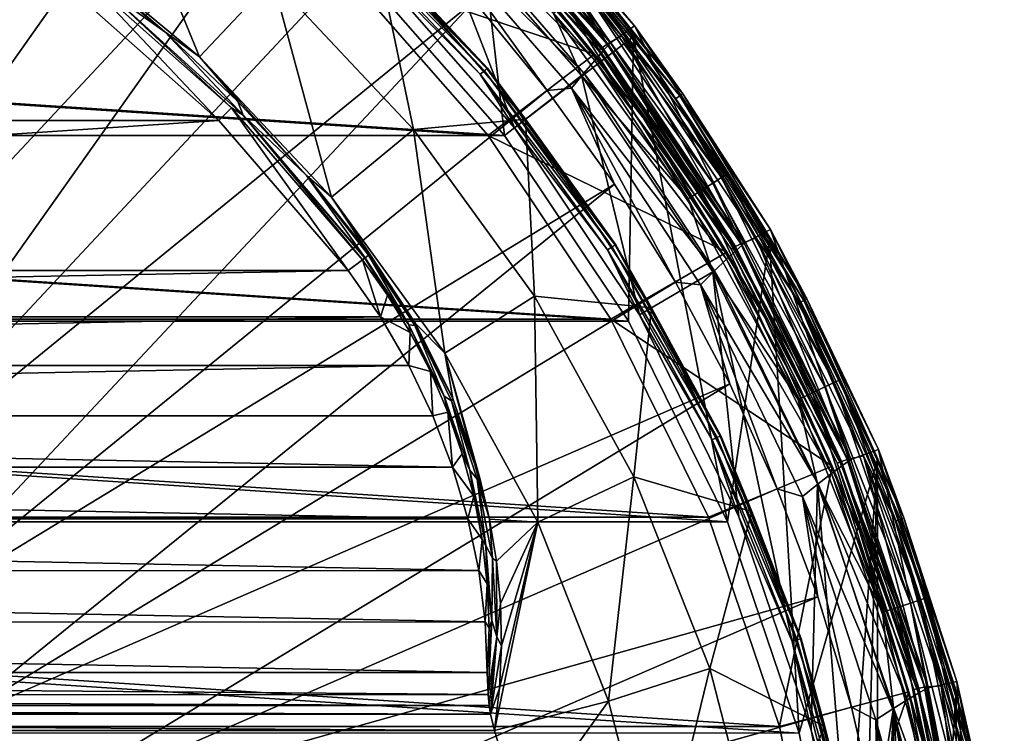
# Model space of a CAD drawing. Header units: metres. Extents: x -23 to 23, y -109 to 35.
# Tile 63 of 73: x 11 to 23, y 5 to 14. Entities that reach past the tile are written whole.
import ezdxf

# ---------------------------------------------------------------- set-up
doc = ezdxf.new("R2010")
doc.units = ezdxf.units.M
doc.layers.add('solid_ORA_SW0003', color=7, linetype='CONTINUOUS')

msp = doc.modelspace()

# ---------------------------------------------------------------- linework, layer by layer
at = {"layer": 'solid_ORA_SW0003'}
for points in [[(10.832414, 18.912291, 160.176529), (9.582108, 19.580593, 160.176529), (6.021678, 9.638647, 160.433716)], [(12.036333, 18.163645, 160.176529), (10.832414, 18.912291, 160.176529), (6.021678, 9.638647, 160.433716)], [(12.036333, 18.163645, 160.176529), (6.021678, 9.638647, 160.433716), (7.163439, 8.80911, 160.433716)], [(13.188711, 17.337862, 160.176529), (12.036333, 18.163645, 160.176529), (7.163439, 8.80911, 160.433716)], [(14.284613, 16.438478, 160.176529), (13.188711, 17.337862, 160.176529), (7.163439, 8.80911, 160.433716)], [(14.284613, 16.438478, 160.176529), (7.163439, 8.80911, 160.433716), (8.192227, 7.843013, 160.433716)], [(15.319346, 15.469346, 160.176529), (14.284613, 16.438478, 160.176529), (8.192227, 7.843013, 160.433716)], [(16.276243, 16.398167, 117.851746), (16.012817, 16.151474, 159.185638), (17.96525, 13.923426, 159.185638)], [(18.259821, 14.132058, 117.851746), (16.276243, 16.398167, 117.851746), (17.96525, 13.923426, 159.185638)], [(17.01692, 15.598838, 117.774673), (16.276243, 16.398167, 117.851746), (18.259821, 14.132058, 117.851746)], [(11.85728, 16.320145, 118.094048), (11.088837, 15.262474, 119.784218), (12.914293, 13.752325, 119.784218)], [(13.809237, 14.705345, 118.094048), (11.85728, 16.320145, 118.094048), (12.914293, 13.752325, 119.784218)], [(16.660458, 12.783937), (14.849238, 14.849238), (16.263744, 16.263168)], [(16.134785, 16.256792, 117.650002), (17.923189, 13.906954, 117.650002), (15.974471, 16.128443, 117.650002)], [(16.134785, 16.256792, 117.650002), (18.101091, 14.010387, 117.650002), (17.923189, 13.906954, 117.650002)], [(16.936552, 15.525875, 117.665306), (18.101091, 14.010387, 117.650002), (16.134785, 16.256792, 117.650002)], [(18.247128, 14.001513, 115.199997), (16.263744, 16.263168), (16.263456, 16.263456, 115.199997)], [(18.247128, 14.001513, 115.199997), (16.263456, 16.263456, 115.199997), (17.700802, 14.643376, 115.407059)], [(16.660458, 12.783937), (16.263744, 16.263168), (18.247099, 14.001543)], [(18.247128, 14.001513, 115.199997), (18.247099, 14.001543), (16.263744, 16.263168)], [(15.922674, 16.081192, 117.662666), (15.974471, 16.128443, 117.650002), (17.86528, 13.86737, 117.662666)], [(15.934008, 16.043692, 159.673401), (17.941723, 13.897445, 159.437363), (15.992248, 16.12328, 159.437363)], [(17.86528, 13.86737, 117.662666), (15.974471, 16.128443, 117.650002), (17.923189, 13.906954, 117.650002)], [(15.992248, 16.12328, 159.437363), (17.96525, 13.923426, 159.185638), (16.012817, 16.151474, 159.185638)], [(15.992248, 16.12328, 159.437363), (17.941723, 13.897445, 159.437363), (17.96525, 13.923426, 159.185638)], [(15.836416, 15.986416, 117.822166), (17.768, 13.783866, 117.822166), (14.672548, 14.822385, 129.534592)], [(16.580353, 15.238801, 117.754692), (17.768, 13.783866, 117.822166), (15.836416, 15.986416, 117.822166)], [(15.842934, 15.916842, 159.87706), (17.87512, 13.82414, 159.673401), (15.934008, 16.043692, 159.673401)], [(15.922674, 16.081192, 117.662666), (17.86528, 13.86737, 117.662666), (15.879394, 16.037889, 117.699104)], [(15.879394, 16.037889, 117.699104), (17.816719, 13.830083, 117.699104), (16.580353, 15.238801, 117.754692)], [(17.86528, 13.86737, 117.662666), (17.816719, 13.830083, 117.699104), (15.879394, 16.037889, 117.699104)], [(15.934008, 16.043692, 159.673401), (17.87512, 13.82414, 159.673401), (17.941723, 13.897445, 159.437363)], [(15.726641, 15.74927, 160.035065), (17.770821, 13.706909, 159.87706), (15.842934, 15.916842, 159.87706)], [(15.842934, 15.916842, 159.87706), (17.770821, 13.706909, 159.87706), (17.87512, 13.82414, 159.673401)], [(15.595007, 15.549505, 160.137115), (17.637293, 13.551131, 160.035065), (15.726641, 15.74927, 160.035065)], [(15.726641, 15.74927, 160.035065), (17.637293, 13.551131, 160.035065), (17.770821, 13.706909, 159.87706)], [(14.958383, 14.958383, 116), (16.782827, 12.878007, 116), (15.68992, 15.705617, 116)], [(16.782827, 12.878007, 116), (17.606665, 13.522028, 116), (15.68992, 15.705617, 116)], [(17.264309, 14.282279, 115.972954), (15.68992, 15.705617, 116), (17.606665, 13.522028, 116)], [(14.583002, 15.52932, 116.066353), (16.414351, 13.579132, 116.066353), (14.536804, 15.480124, 116.017273)], [(14.611468, 15.559633, 116.138702), (16.446392, 13.605639, 116.138702), (14.583002, 15.52932, 116.066353)], [(16.446392, 13.605639, 116.138702), (16.414351, 13.579132, 116.066353), (14.583002, 15.52932, 116.066353)], [(14.617247, 15.565787, 116.221725), (16.452896, 13.611019, 116.221725), (14.611468, 15.559633, 116.138702)], [(16.452896, 13.611019, 116.221725), (16.446392, 13.605639, 116.138702), (14.611468, 15.559633, 116.138702)], [(14.617247, 15.565787, 116.221725), (15.080492, 15.080492, 116.300888), (16.452896, 13.611019, 116.221725)], [(15.595007, 15.549505, 160.137115), (16.288479, 14.434613, 160.176529), (17.187862, 13.338711, 160.176529)], [(15.595007, 15.549505, 160.137115), (17.187862, 13.338711, 160.176529), (17.485527, 13.363831, 160.137115)], [(15.595007, 15.549505, 160.137115), (17.485527, 13.363831, 160.137115), (17.637293, 13.551131, 160.035065)], [(16.936552, 15.525875, 117.665306), (16.984869, 15.569738, 117.709145), (18.817612, 13.270655, 117.709145)], [(18.76408, 13.233331, 117.665298), (18.101091, 14.010387, 117.650002), (16.936552, 15.525875, 117.665306)], [(18.76408, 13.233331, 117.665298), (16.936552, 15.525875, 117.665306), (18.817612, 13.270655, 117.709145)], [(16.984869, 15.569738, 117.709145), (17.01692, 15.598838, 117.774673), (18.853123, 13.295416, 117.774673)], [(18.817612, 13.270655, 117.709145), (16.984869, 15.569738, 117.709145), (18.853123, 13.295416, 117.774673)], [(18.853123, 13.295416, 117.774673), (17.01692, 15.598838, 117.774673), (18.259821, 14.132058, 117.851746)], [(16.288479, 14.434613, 160.176529), (15.319346, 15.469346, 160.176529), (8.192227, 7.843013, 160.433716)], [(14.536804, 15.480124, 116.017273), (16.362352, 13.536115, 116.017273), (14.958383, 14.958383, 116)], [(16.414351, 13.579132, 116.066353), (16.362352, 13.536115, 116.017273), (14.536804, 15.480124, 116.017273)], [(11.088837, 15.262474, 119.784218), (11.530666, 14.849394, 119.860703), (12.485263, 14.056278, 119.860703)], [(12.914293, 13.752325, 119.784218), (11.088837, 15.262474, 119.784218), (12.485263, 14.056278, 119.860703)], [(16.580353, 15.238801, 117.754692), (18.371721, 12.997563, 117.754692), (17.768, 13.783866, 117.822166)], [(17.816719, 13.830083, 117.699104), (18.371721, 12.997563, 117.754692), (16.580353, 15.238801, 117.754692)], [(15.080492, 15.080492, 116.300888), (13.809237, 14.705345, 118.094048), (15.543416, 12.858632, 118.094048)], [(16.919876, 12.983077, 116.300888), (15.080492, 15.080492, 116.300888), (15.543416, 12.858632, 118.094048)], [(16.452896, 13.611019, 116.221725), (15.080492, 15.080492, 116.300888), (16.919876, 12.983077, 116.300888)], [(16.362352, 13.536115, 116.017273), (16.782827, 12.878007, 116), (14.958383, 14.958383, 116)], [(-16.660471, 12.783923, -1.4), (-14.849285, 14.849196, -1.4), (16.660471, 12.783923, -1.4)], [(16.462164, 12.781672, 129.534592), (-16.462164, 12.781672, 129.534592), (-14.672548, 14.822385, 129.534592)], [(-14.849285, 14.849196, -1.4), (14.849285, 14.849196, -1.4), (16.660471, 12.783923, -1.4)], [(16.462164, 12.781672, 129.534592), (-14.672548, 14.822385, 129.534592), (14.672548, 14.822385, 129.534592)], [(11.745304, 14.588181, 119.971962), (12.485263, 14.056278, 119.860703), (11.530666, 14.849394, 119.860703)], [(17.768, 13.783866, 117.822166), (16.462164, 12.781672, 129.534592), (14.672548, 14.822385, 129.534592)], [(14.849285, 14.849196, -1.4), (14.849238, 14.849238), (16.660458, 12.783937)], [(14.849285, 14.849196, -1.4), (16.660458, 12.783937), (16.660471, 12.783923, -1.4)], [(11.326271, 14.586268, 121.353569), (13.148165, 12.968013, 121.353569), (11.462082, 14.761069, 120.098167)], [(13.148165, 12.968013, 121.353569), (13.305836, 13.123384, 120.098167), (11.462082, 14.761069, 120.098167)], [(11.745304, 14.588181, 119.971962), (11.462082, 14.761069, 120.098167), (13.305836, 13.123384, 120.098167)], [(13.809237, 14.705345, 118.094048), (12.914293, 13.752325, 119.784218), (14.536083, 12.025294, 119.784218)], [(15.543416, 12.858632, 118.094048), (13.809237, 14.705345, 118.094048), (14.536083, 12.025294, 119.784218)], [(-13.148165, 12.968013, 121.353569), (13.148165, 12.968013, 121.353569), (11.326271, 14.586268, 121.353569)], [(-13.148165, 12.968013, 121.353569), (11.326271, 14.586268, 121.353569), (-11.326271, 14.586268, 121.353569)], [(13.449612, 13.033615, 119.971962), (12.485263, 14.056278, 119.860703), (11.745304, 14.588181, 119.971962)], [(13.449612, 13.033615, 119.971962), (11.745304, 14.588181, 119.971962), (13.305836, 13.123384, 120.098167)], [(17.639141, 14.592366, 115.600182), (17.541035, 14.511205, 115.765984), (19.221455, 12.198305, 115.765984)], [(17.700802, 14.643376, 115.407059), (17.639141, 14.592366, 115.600182), (19.328959, 12.26653, 115.600182)], [(19.328959, 12.26653, 115.600182), (17.639141, 14.592366, 115.600182), (19.221455, 12.198305, 115.765984)], [(19.396526, 12.30941, 115.407059), (17.700802, 14.643376, 115.407059), (19.328959, 12.26653, 115.600182)], [(18.247128, 14.001513, 115.199997), (17.700802, 14.643376, 115.407059), (19.396526, 12.30941, 115.407059)], [(16.288479, 14.434613, 160.176529), (8.192227, 7.843013, 160.433716), (9.091819, 6.755593, 160.433716)], [(17.187862, 13.338711, 160.176529), (16.288479, 14.434613, 160.176529), (9.091819, 6.755593, 160.433716)], [(17.413179, 14.405436, 115.893135), (17.264309, 14.282279, 115.972954), (18.918219, 12.005867, 115.972954)], [(17.541035, 14.511205, 115.765984), (17.413179, 14.405436, 115.893135), (19.081352, 12.109394, 115.893135)], [(19.081352, 12.109394, 115.893135), (17.413179, 14.405436, 115.893135), (18.918219, 12.005867, 115.972954)], [(19.221455, 12.198305, 115.765984), (17.541035, 14.511205, 115.765984), (19.081352, 12.109394, 115.893135)], [(18.918219, 12.005867, 115.972954), (17.264309, 14.282279, 115.972954), (17.606665, 13.522028, 116)], [(12.914293, 13.752325, 119.784218), (12.485263, 14.056278, 119.860703), (13.385453, 13.201909, 119.860703)], [(13.449612, 13.033615, 119.971962), (13.385453, 13.201909, 119.860703), (12.485263, 14.056278, 119.860703)], [(18.259821, 14.132058, 117.851746), (17.96525, 13.923426, 159.185638), (19.610016, 11.459498, 159.185638)], [(19.930283, 11.626187, 117.851746), (18.259821, 14.132058, 117.851746), (19.610016, 11.459498, 159.185638)], [(18.853123, 13.295416, 117.774673), (18.259821, 14.132058, 117.851746), (19.930283, 11.626187, 117.851746)], [(18.186533, 10.5), (16.660458, 12.783937), (18.247099, 14.001543)], [(18.101091, 14.010387, 117.650002), (19.565216, 11.450306, 117.650002), (17.923189, 13.906954, 117.650002)], [(17.941723, 13.897445, 159.437363), (19.610016, 11.459498, 159.185638), (17.96525, 13.923426, 159.185638)], [(18.101091, 14.010387, 117.650002), (19.757042, 11.526258, 117.650002), (19.565216, 11.450306, 117.650002)], [(18.76408, 13.233331, 117.665298), (19.757042, 11.526258, 117.650002), (18.101091, 14.010387, 117.650002)], [(19.401442, 8.03641), (18.186533, 10.5), (18.247099, 14.001543)], [(19.401442, 8.03641), (18.247099, 14.001543), (19.918386, 11.500312)], [(19.918585, 11.5, 115.199997), (19.918386, 11.500312), (18.247099, 14.001543)], [(19.918585, 11.5, 115.199997), (18.247099, 14.001543), (18.247128, 14.001513, 115.199997)], [(19.918585, 11.5, 115.199997), (18.247128, 14.001513, 115.199997), (19.396526, 12.30941, 115.407059)], [(17.770821, 13.706909, 159.87706), (19.509399, 11.369865, 159.673401), (17.87512, 13.82414, 159.673401)], [(17.86528, 13.86737, 117.662666), (19.502415, 11.418998, 117.662666), (17.816719, 13.830083, 117.699104)], [(17.816719, 13.830083, 117.699104), (19.449404, 11.388367, 117.699104), (18.371721, 12.997563, 117.754692)], [(19.502415, 11.418998, 117.662666), (19.449404, 11.388367, 117.699104), (17.816719, 13.830083, 117.699104)], [(17.86528, 13.86737, 117.662666), (17.923189, 13.906954, 117.650002), (19.502415, 11.418998, 117.662666)], [(17.87512, 13.82414, 159.673401), (19.583748, 11.436031, 159.437363), (17.941723, 13.897445, 159.437363)], [(17.87512, 13.82414, 159.673401), (19.509399, 11.369865, 159.673401), (19.583748, 11.436031, 159.437363)], [(19.502415, 11.418998, 117.662666), (17.923189, 13.906954, 117.650002), (19.565216, 11.450306, 117.650002)], [(17.941723, 13.897445, 159.437363), (19.583748, 11.436031, 159.437363), (19.610016, 11.459498, 159.185638)], [(12.914293, 13.752325, 119.784218), (13.385453, 13.201909, 119.860703), (14.227312, 12.29001, 119.860703)], [(14.536083, 12.025294, 119.784218), (12.914293, 13.752325, 119.784218), (14.227312, 12.29001, 119.860703)], [(17.768, 13.783866, 117.822166), (19.395569, 11.348037, 117.822166), (16.462164, 12.781672, 129.534592)], [(17.637293, 13.551131, 160.035065), (19.39278, 11.263592, 159.87706), (17.770821, 13.706909, 159.87706)], [(18.371721, 12.997563, 117.754692), (19.395569, 11.348037, 117.822166), (17.768, 13.783866, 117.822166)], [(17.770821, 13.706909, 159.87706), (19.39278, 11.263592, 159.87706), (19.509399, 11.369865, 159.673401)], [(16.414351, 13.579132, 116.066353), (17.986835, 11.414793, 116.066353), (16.362352, 13.536115, 116.017273)], [(16.446392, 13.605639, 116.138702), (18.021946, 11.437075, 116.138702), (16.414351, 13.579132, 116.066353)], [(18.021946, 11.437075, 116.138702), (17.986835, 11.414793, 116.066353), (16.414351, 13.579132, 116.066353)], [(16.452896, 13.611019, 116.221725), (18.029074, 11.441598, 116.221725), (16.446392, 13.605639, 116.138702)], [(18.029074, 11.441598, 116.221725), (18.021946, 11.437075, 116.138702), (16.446392, 13.605639, 116.138702)], [(16.452896, 13.611019, 116.221725), (16.919876, 12.983077, 116.300888), (18.029074, 11.441598, 116.221725)], [(16.362352, 13.536115, 116.017273), (17.929855, 11.378632, 116.017273), (16.782827, 12.878007, 116)], [(17.986835, 11.414793, 116.066353), (17.929855, 11.378632, 116.017273), (16.362352, 13.536115, 116.017273)], [(16.782827, 12.878007, 116), (18.320169, 10.577221, 116), (17.606665, 13.522028, 116)], [(17.485527, 13.363831, 160.137115), (19.24304, 11.12132, 160.035065), (17.637293, 13.551131, 160.035065)], [(18.320169, 10.577221, 116), (19.221985, 11.106531, 116), (17.606665, 13.522028, 116)], [(18.918219, 12.005867, 115.972954), (17.606665, 13.522028, 116), (19.221985, 11.106531, 116)], [(17.637293, 13.551131, 160.035065), (19.24304, 11.12132, 160.035065), (19.39278, 11.263592, 159.87706)], [(18.013645, 12.186333, 160.176529), (17.187862, 13.338711, 160.176529), (9.091819, 6.755593, 160.433716)], [(17.485527, 13.363831, 160.137115), (17.187862, 13.338711, 160.176529), (18.013645, 12.186333, 160.176529)], [(17.485527, 13.363831, 160.137115), (18.013645, 12.186333, 160.176529), (18.762291, 10.982413, 160.176529)], [(17.485527, 13.363831, 160.137115), (18.762291, 10.982413, 160.176529), (19.072048, 10.948424, 160.137115)], [(17.485527, 13.363831, 160.137115), (19.072048, 10.948424, 160.137115), (19.24304, 11.12132, 160.035065)], [(13.449612, 13.033615, 119.971962), (14.227312, 12.29001, 119.860703), (13.385453, 13.201909, 119.860703)], [(18.76408, 13.233331, 117.665298), (18.817612, 13.270655, 117.709145), (20.34124, 10.75604, 117.709145)], [(20.283373, 10.725867, 117.665298), (19.757042, 11.526258, 117.650002), (18.76408, 13.233331, 117.665298)], [(20.283373, 10.725867, 117.665298), (18.76408, 13.233331, 117.665298), (20.34124, 10.75604, 117.709145)], [(18.817612, 13.270655, 117.709145), (18.853123, 13.295416, 117.774673), (20.379625, 10.776054, 117.774673)], [(20.34124, 10.75604, 117.709145), (18.817612, 13.270655, 117.709145), (20.379625, 10.776054, 117.774673)], [(20.379625, 10.776054, 117.774673), (18.853123, 13.295416, 117.774673), (19.930283, 11.626187, 117.851746)], [(13.148165, 12.968013, 121.353569), (14.741212, 11.123857, 121.353569), (13.305836, 13.123384, 120.098167)], [(14.741212, 11.123857, 121.353569), (14.91791, 11.257195, 120.098167), (13.305836, 13.123384, 120.098167)], [(13.449612, 13.033615, 119.971962), (13.305836, 13.123384, 120.098167), (14.91791, 11.257195, 120.098167)], [(13.148165, 12.968013, 121.353569), (-14.741212, 11.123857, 121.353569), (14.741212, 11.123857, 121.353569)], [(-13.148165, 12.968013, 121.353569), (-14.741212, 11.123857, 121.353569), (13.148165, 12.968013, 121.353569)], [(14.949882, 11.281322, 119.971962), (14.227312, 12.29001, 119.860703), (13.449612, 13.033615, 119.971962)], [(14.94465, 11.277374, 119.986481), (13.449612, 13.033615, 119.971962), (14.91791, 11.257195, 120.098167)], [(14.94465, 11.277374, 119.986481), (14.949882, 11.281322, 119.971962), (13.449612, 13.033615, 119.971962)], [(16.919876, 12.983077, 116.300888), (15.543416, 12.858632, 118.094048), (17.032465, 10.809132, 118.094048)], [(18.469755, 10.663518, 116.300888), (16.919876, 12.983077, 116.300888), (17.032465, 10.809132, 118.094048)], [(18.029074, 11.441598, 116.221725), (16.919876, 12.983077, 116.300888), (18.469755, 10.663518, 116.300888)], [(18.371721, 12.997563, 117.754692), (19.862164, 10.545886, 117.754692), (19.395569, 11.348037, 117.822166)], [(19.449404, 11.388367, 117.699104), (19.862164, 10.545886, 117.754692), (18.371721, 12.997563, 117.754692)], [(15.543416, 12.858632, 118.094048), (14.536083, 12.025294, 119.784218), (15.928631, 10.108617, 119.784218)], [(17.032465, 10.809132, 118.094048), (15.543416, 12.858632, 118.094048), (15.928631, 10.108617, 119.784218)], [(17.929855, 11.378632, 116.017273), (18.320169, 10.577221, 116), (16.782827, 12.878007, 116)], [(-18.186489, 10.500073, -1.4), (-16.660471, 12.783923, -1.4), (18.186489, 10.500073, -1.4)], [(17.970074, 10.524913, 129.534592), (-17.970074, 10.524913, 129.534592), (-16.462164, 12.781672, 129.534592)], [(-16.660471, 12.783923, -1.4), (16.660471, 12.783923, -1.4), (18.186489, 10.500073, -1.4)], [(17.970074, 10.524913, 129.534592), (-16.462164, 12.781672, 129.534592), (16.462164, 12.781672, 129.534592)], [(19.395569, 11.348037, 117.822166), (17.970074, 10.524913, 129.534592), (16.462164, 12.781672, 129.534592)], [(16.660471, 12.783923, -1.4), (16.660458, 12.783937), (18.186533, 10.5)], [(16.660471, 12.783923, -1.4), (18.186533, 10.5), (18.186489, 10.500073, -1.4)], [(14.536083, 12.025294, 119.784218), (14.227312, 12.29001, 119.860703), (15.007173, 11.324554, 119.860703)], [(14.991428, 11.312674, 119.885391), (15.007173, 11.324554, 119.860703), (14.227312, 12.29001, 119.860703)], [(14.991428, 11.312674, 119.885391), (14.227312, 12.29001, 119.860703), (14.949882, 11.281322, 119.971962)], [(19.328959, 12.26653, 115.600182), (19.221455, 12.198305, 115.765984), (20.59874, 9.693031, 115.765984)], [(19.396526, 12.30941, 115.407059), (19.328959, 12.26653, 115.600182), (20.713949, 9.747244, 115.600182)], [(20.713949, 9.747244, 115.600182), (19.328959, 12.26653, 115.600182), (20.59874, 9.693031, 115.765984)], [(20.786358, 9.781318, 115.407059), (19.396526, 12.30941, 115.407059), (20.713949, 9.747244, 115.600182)], [(19.918585, 11.5, 115.199997), (19.396526, 12.30941, 115.407059), (20.786358, 9.781318, 115.407059)], [(18.013645, 12.186333, 160.176529), (9.091819, 6.755593, 160.433716), (9.848028, 5.563999, 160.433716)], [(18.762291, 10.982413, 160.176529), (18.013645, 12.186333, 160.176529), (9.848028, 5.563999, 160.433716)], [(19.081352, 12.109394, 115.893135), (18.918219, 12.005867, 115.972954), (20.273777, 9.540115, 115.972954)], [(19.221455, 12.198305, 115.765984), (19.081352, 12.109394, 115.893135), (20.448599, 9.62238, 115.893135)], [(20.448599, 9.62238, 115.893135), (19.081352, 12.109394, 115.893135), (20.273777, 9.540115, 115.972954)], [(20.59874, 9.693031, 115.765984), (19.221455, 12.198305, 115.765984), (20.448599, 9.62238, 115.893135)], [(14.536083, 12.025294, 119.784218), (15.007173, 11.324554, 119.860703), (15.569265, 10.474444, 119.902618)], [(15.928631, 10.108617, 119.784218), (14.536083, 12.025294, 119.784218), (15.569265, 10.474444, 119.902618)], [(20.273777, 9.540115, 115.972954), (18.918219, 12.005867, 115.972954), (19.221985, 11.106531, 116)], [(19.930283, 11.626187, 117.851746), (19.610016, 11.459498, 159.185638), (20.918947, 8.801888, 159.185638)], [(21.258982, 8.923525, 117.851746), (19.930283, 11.626187, 117.851746), (20.918947, 8.801888, 159.185638)], [(20.379625, 10.776054, 117.774673), (19.930283, 11.626187, 117.851746), (21.258982, 8.923525, 117.851746)], [(20.284437, 5.435198), (19.401442, 8.03641), (19.918386, 11.500312)], [(19.757042, 11.526258, 117.650002), (20.872654, 8.800242, 117.650002), (19.565216, 11.450306, 117.650002)], [(19.757042, 11.526258, 117.650002), (21.074112, 8.847232, 117.650002), (20.872654, 8.800242, 117.650002)], [(20.283373, 10.725867, 117.665298), (21.074112, 8.847232, 117.650002), (19.757042, 11.526258, 117.650002)], [(20.284437, 5.435198), (19.918386, 11.500312), (21.249189, 8.801826)], [(19.918585, 11.5, 115.199997), (21.249189, 8.801826), (19.918386, 11.500312)], [(21.249229, 8.801719, 115.199997), (21.249189, 8.801826), (19.918585, 11.5, 115.199997)], [(21.249229, 8.801719, 115.199997), (19.918585, 11.5, 115.199997), (20.786358, 9.781318, 115.407059)], [(17.986835, 11.414793, 116.066353), (19.275658, 9.070436, 116.066353), (17.929855, 11.378632, 116.017273)], [(17.929855, 11.378632, 116.017273), (19.214594, 9.041701, 116.017273), (18.320169, 10.577221, 116)], [(19.275658, 9.070436, 116.066353), (19.214594, 9.041701, 116.017273), (17.929855, 11.378632, 116.017273)], [(18.021946, 11.437075, 116.138702), (19.313282, 9.088141, 116.138702), (17.986835, 11.414793, 116.066353)], [(19.313282, 9.088141, 116.138702), (19.275658, 9.070436, 116.066353), (17.986835, 11.414793, 116.066353)], [(18.029074, 11.441598, 116.221725), (19.320921, 9.091735, 116.221725), (18.021946, 11.437075, 116.138702)], [(19.320921, 9.091735, 116.221725), (19.313282, 9.088141, 116.138702), (18.021946, 11.437075, 116.138702)], [(18.029074, 11.441598, 116.221725), (18.469755, 10.663518, 116.300888), (19.320921, 9.091735, 116.221725)], [(19.502415, 11.418998, 117.662666), (20.806084, 8.777941, 117.662666), (19.449404, 11.388367, 117.699104)], [(19.449404, 11.388367, 117.699104), (20.749529, 8.754489, 117.699104), (19.862164, 10.545886, 117.754692)], [(20.806084, 8.777941, 117.662666), (20.749529, 8.754489, 117.699104), (19.449404, 11.388367, 117.699104)], [(19.502415, 11.418998, 117.662666), (19.565216, 11.450306, 117.650002), (20.806084, 8.777941, 117.662666)], [(19.509399, 11.369865, 159.673401), (20.890182, 8.781219, 159.437363), (19.583748, 11.436031, 159.437363)], [(20.806084, 8.777941, 117.662666), (19.565216, 11.450306, 117.650002), (20.872654, 8.800242, 117.650002)], [(19.583748, 11.436031, 159.437363), (20.918947, 8.801888, 159.185638), (19.610016, 11.459498, 159.185638)], [(19.583748, 11.436031, 159.437363), (20.890182, 8.781219, 159.437363), (20.918947, 8.801888, 159.185638)], [(15.137444, 10.55301, 121.353569), (14.91791, 11.257195, 120.098167), (14.741212, 11.123857, 121.353569)], [(14.94465, 11.277374, 119.986481), (14.91791, 11.257195, 120.098167), (15.225209, 10.819884, 120.110741)], [(15.137444, 10.55301, 121.353569), (15.225209, 10.819884, 120.110741), (14.91791, 11.257195, 120.098167)], [(15.487826, 10.455863, 120.028435), (14.949882, 11.281322, 119.971962), (14.94465, 11.277374, 119.986481)], [(15.487826, 10.455863, 120.028435), (14.94465, 11.277374, 119.986481), (15.225209, 10.819884, 120.110741)], [(15.487826, 10.455863, 120.028435), (14.991428, 11.312674, 119.885391), (14.949882, 11.281322, 119.971962)], [(15.560711, 10.446578, 119.930847), (15.007173, 11.324554, 119.860703), (14.991428, 11.312674, 119.885391)], [(15.560711, 10.446578, 119.930847), (14.991428, 11.312674, 119.885391), (15.487826, 10.455863, 120.028435)], [(15.560711, 10.446578, 119.930847), (15.569265, 10.474444, 119.902618), (15.007173, 11.324554, 119.860703)], [(19.395569, 11.348037, 117.822166), (20.691275, 8.720607, 117.822166), (17.970074, 10.524913, 129.534592)], [(19.24304, 11.12132, 160.035065), (20.680891, 8.628952, 159.87706), (19.39278, 11.263592, 159.87706)], [(19.39278, 11.263592, 159.87706), (20.80879, 8.722997, 159.673401), (19.509399, 11.369865, 159.673401)], [(19.39278, 11.263592, 159.87706), (20.680891, 8.628952, 159.87706), (20.80879, 8.722997, 159.673401)], [(19.862164, 10.545886, 117.754692), (20.691275, 8.720607, 117.822166), (19.395569, 11.348037, 117.822166)], [(19.509399, 11.369865, 159.673401), (20.80879, 8.722997, 159.673401), (20.890182, 8.781219, 159.437363)], [(-15.137317, 10.553342, 121.353569), (14.741212, 11.123857, 121.353569), (-14.741212, 11.123857, 121.353569)], [(-15.137317, 10.553342, 121.353569), (15.137444, 10.55301, 121.353569), (14.741212, 11.123857, 121.353569)], [(18.320169, 10.577221, 116), (19.544064, 8.095416, 116), (19.221985, 11.106531, 116)], [(19.072048, 10.948424, 160.137115), (20.516121, 8.50184, 160.035065), (19.24304, 11.12132, 160.035065)], [(20.43354, 5.475091, 116), (20.507973, 8.500751, 116), (19.221985, 11.106531, 116)], [(20.273777, 9.540115, 115.972954), (19.221985, 11.106531, 116), (20.507973, 8.500751, 116)], [(19.544064, 8.095416, 116), (20.43354, 5.475091, 116), (19.221985, 11.106531, 116)], [(19.24304, 11.12132, 160.035065), (20.516121, 8.50184, 160.035065), (20.680891, 8.628952, 159.87706)], [(19.430593, 9.732108, 160.176529), (18.762291, 10.982413, 160.176529), (9.848028, 5.563999, 160.433716)], [(19.072048, 10.948424, 160.137115), (18.762291, 10.982413, 160.176529), (19.430593, 9.732108, 160.176529)], [(19.072048, 10.948424, 160.137115), (19.430593, 9.732108, 160.176529), (20.01569, 8.44077, 160.176529)], [(19.072048, 10.948424, 160.137115), (20.01569, 8.44077, 160.176529), (20.326986, 8.345279, 160.137115)], [(19.072048, 10.948424, 160.137115), (20.326986, 8.345279, 160.137115), (20.516121, 8.50184, 160.035065)], [(15.137444, 10.55301, 121.353569), (15.503291, 10.360518, 120.148682), (15.225209, 10.819884, 120.110741)], [(15.487826, 10.455863, 120.028435), (15.225209, 10.819884, 120.110741), (15.503291, 10.360518, 120.148682)], [(17.032465, 10.809132, 118.094048), (15.928631, 10.108617, 119.784218), (17.069975, 8.03252, 119.784218)], [(18.252903, 8.589164, 118.094048), (17.032465, 10.809132, 118.094048), (17.069975, 8.03252, 119.784218)], [(18.469755, 10.663518, 116.300888), (17.032465, 10.809132, 118.094048), (18.252903, 8.589164, 118.094048)], [(20.34124, 10.75604, 117.709145), (20.379625, 10.776054, 117.774673), (21.571354, 8.082141, 117.774673)], [(21.571354, 8.082141, 117.774673), (20.379625, 10.776054, 117.774673), (21.258982, 8.923525, 117.851746)], [(19.703611, 8.161504, 116.300888), (18.469755, 10.663518, 116.300888), (18.252903, 8.589164, 118.094048)], [(19.320921, 9.091735, 116.221725), (18.469755, 10.663518, 116.300888), (19.703611, 8.161504, 116.300888)], [(20.283373, 10.725867, 117.665298), (20.34124, 10.75604, 117.709145), (21.530724, 8.0672, 117.709145)], [(21.469471, 8.044676, 117.665298), (21.074112, 8.847232, 117.650002), (20.283373, 10.725867, 117.665298)], [(21.469471, 8.044676, 117.665298), (20.283373, 10.725867, 117.665298), (21.530724, 8.0672, 117.709145)], [(21.530724, 8.0672, 117.709145), (20.34124, 10.75604, 117.709145), (21.571354, 8.082141, 117.774673)], [(-15.485121, 9.955643, 121.353569), (15.137444, 10.55301, 121.353569), (-15.137317, 10.553342, 121.353569)], [(-15.485121, 9.955643, 121.353569), (15.485293, 9.955452, 121.353569), (15.137444, 10.55301, 121.353569)], [(15.137444, 10.55301, 121.353569), (15.485293, 9.955452, 121.353569), (15.503291, 10.360518, 120.148682)], [(19.214594, 9.041701, 116.017273), (19.544064, 8.095416, 116), (18.320169, 10.577221, 116)], [(19.862164, 10.545886, 117.754692), (21.027269, 7.923926, 117.754692), (20.691275, 8.720607, 117.822166)], [(20.749529, 8.754489, 117.699104), (21.027269, 7.923926, 117.754692), (19.862164, 10.545886, 117.754692)], [(-19.401432, 8.036427, -1.4), (-18.186489, 10.500073, -1.4), (19.401432, 8.036427, -1.4)], [(19.170403, 8.090908, 129.534592), (-19.170403, 8.090908, 129.534592), (-17.970074, 10.524913, 129.534592)], [(-18.186489, 10.500073, -1.4), (18.186489, 10.500073, -1.4), (19.401432, 8.036427, -1.4)], [(19.170403, 8.090908, 129.534592), (-17.970074, 10.524913, 129.534592), (17.970074, 10.524913, 129.534592)], [(15.487826, 10.455863, 120.028435), (15.503291, 10.360518, 120.148682), (15.750259, 9.880691, 120.212379)], [(15.921122, 9.579795, 120.152863), (15.487826, 10.455863, 120.028435), (15.750259, 9.880691, 120.212379)], [(15.560711, 10.446578, 119.930847), (15.487826, 10.455863, 120.028435), (15.921122, 9.579795, 120.152863)], [(15.560711, 10.446578, 119.930847), (16.025541, 9.549193, 120.03009), (15.569265, 10.474444, 119.902618)], [(16.008856, 9.521624, 120.065414), (16.025541, 9.549193, 120.03009), (15.560711, 10.446578, 119.930847)], [(16.008856, 9.521624, 120.065414), (15.560711, 10.446578, 119.930847), (15.921122, 9.579795, 120.152863)], [(15.928631, 10.108617, 119.784218), (15.569265, 10.474444, 119.902618), (16.025541, 9.549193, 120.03009)], [(20.691275, 8.720607, 117.822166), (19.170403, 8.090908, 129.534592), (17.970074, 10.524913, 129.534592)], [(18.186489, 10.500073, -1.4), (18.186533, 10.5), (19.401442, 8.03641)], [(18.186489, 10.500073, -1.4), (19.401442, 8.03641), (19.401432, 8.036427, -1.4)], [(15.485293, 9.955452, 121.353569), (15.750259, 9.880691, 120.212379), (15.503291, 10.360518, 120.148682)], [(15.928631, 10.108617, 119.784218), (16.360394, 8.570406, 120.241531), (16.478956, 8.065619, 120.378281)], [(17.069975, 8.03252, 119.784218), (15.928631, 10.108617, 119.784218), (16.478956, 8.065619, 120.378281)], [(15.928631, 10.108617, 119.784218), (16.025541, 9.549193, 120.03009), (16.360394, 8.570406, 120.241531)], [(-15.781781, 9.337584, 121.353569), (15.485293, 9.955452, 121.353569), (-15.485121, 9.955643, 121.353569)], [(-15.781781, 9.337584, 121.353569), (15.7818, 9.33763, 121.353569), (15.485293, 9.955452, 121.353569)], [(15.485293, 9.955452, 121.353569), (15.7818, 9.33763, 121.353569), (15.750259, 9.880691, 120.212379)], [(15.7818, 9.33763, 121.353569), (15.964115, 9.383077, 120.301567), (15.750259, 9.880691, 120.212379)], [(15.921122, 9.579795, 120.152863), (15.750259, 9.880691, 120.212379), (15.964115, 9.383077, 120.301567)], [(19.430593, 9.732108, 160.176529), (9.848028, 5.563999, 160.433716), (10.448927, 4.287023, 160.433716)], [(20.01569, 8.44077, 160.176529), (19.430593, 9.732108, 160.176529), (10.448927, 4.287023, 160.433716)], [(20.59874, 9.693031, 115.765984), (20.448599, 9.62238, 115.893135), (21.493361, 6.983616, 115.893135)], [(20.713949, 9.747244, 115.600182), (20.59874, 9.693031, 115.765984), (21.651173, 7.034892, 115.765984)], [(21.651173, 7.034892, 115.765984), (20.59874, 9.693031, 115.765984), (21.493361, 6.983616, 115.893135)], [(20.786358, 9.781318, 115.407059), (20.713949, 9.747244, 115.600182), (21.772266, 7.074238, 115.600182)], [(21.772266, 7.074238, 115.600182), (20.713949, 9.747244, 115.600182), (21.651173, 7.034892, 115.765984)], [(21.848375, 7.098967, 115.407059), (20.786358, 9.781318, 115.407059), (21.772266, 7.074238, 115.600182)], [(21.249229, 8.801719, 115.199997), (20.786358, 9.781318, 115.407059), (21.848375, 7.098967, 115.407059)], [(15.921122, 9.579795, 120.152863), (15.964115, 9.383077, 120.301567), (16.142326, 8.872094, 120.415733)], [(16.237347, 8.669358, 120.35453), (15.921122, 9.579795, 120.152863), (16.142326, 8.872094, 120.415733)], [(16.008856, 9.521624, 120.065414), (15.921122, 9.579795, 120.152863), (16.237347, 8.669358, 120.35453)], [(20.448599, 9.62238, 115.893135), (20.273777, 9.540115, 115.972954), (21.309607, 6.923911, 115.972954)], [(21.493361, 6.983616, 115.893135), (20.448599, 9.62238, 115.893135), (21.309607, 6.923911, 115.972954)], [(16.008856, 9.521624, 120.065414), (16.360394, 8.570406, 120.241531), (16.025541, 9.549193, 120.03009)], [(16.327858, 8.560959, 120.283089), (16.360394, 8.570406, 120.241531), (16.008856, 9.521624, 120.065414)], [(16.327858, 8.560959, 120.283089), (16.008856, 9.521624, 120.065414), (16.237347, 8.669358, 120.35453)], [(21.309607, 6.923911, 115.972954), (20.273777, 9.540115, 115.972954), (20.507973, 8.500751, 116)], [(-16.024492, 8.707075, 121.353569), (16.024302, 8.70811, 121.353569), (-15.781781, 9.337584, 121.353569)], [(-15.781781, 9.337584, 121.353569), (16.024302, 8.70811, 121.353569), (15.7818, 9.33763, 121.353569)], [(15.7818, 9.33763, 121.353569), (16.024302, 8.70811, 121.353569), (15.964115, 9.383077, 120.301567)], [(16.024302, 8.70811, 121.353569), (16.142326, 8.872094, 120.415733), (15.964115, 9.383077, 120.301567)], [(19.313282, 9.088141, 116.138702), (20.300037, 6.595882, 116.138702), (19.275658, 9.070436, 116.066353)], [(19.320921, 9.091735, 116.221725), (20.308065, 6.598491, 116.221725), (19.313282, 9.088141, 116.138702)], [(20.308065, 6.598491, 116.221725), (20.300037, 6.595882, 116.138702), (19.313282, 9.088141, 116.138702)], [(19.320921, 9.091735, 116.221725), (19.703611, 8.161504, 116.300888), (20.308065, 6.598491, 116.221725)], [(19.275658, 9.070436, 116.066353), (20.260489, 6.583032, 116.066353), (19.214594, 9.041701, 116.017273)], [(19.214594, 9.041701, 116.017273), (20.196306, 6.562178, 116.017273), (19.544064, 8.095416, 116)], [(20.260489, 6.583032, 116.066353), (20.196306, 6.562178, 116.017273), (19.214594, 9.041701, 116.017273)], [(20.300037, 6.595882, 116.138702), (20.260489, 6.583032, 116.066353), (19.275658, 9.070436, 116.066353)], [(16.024302, 8.70811, 121.353569), (16.283487, 8.349483, 120.55484), (16.142326, 8.872094, 120.415733)], [(16.237347, 8.669358, 120.35453), (16.142326, 8.872094, 120.415733), (16.283487, 8.349483, 120.55484)], [(21.074112, 8.847232, 117.650002), (21.823076, 6.002163, 117.650002), (20.872654, 8.800242, 117.650002)], [(21.258982, 8.923525, 117.851746), (20.918947, 8.801888, 159.185638), (21.869625, 5.996108, 159.185638)], [(21.074112, 8.847232, 117.650002), (22.029881, 6.018918, 117.650002), (21.823076, 6.002163, 117.650002)], [(21.469471, 8.044676, 117.665298), (22.029881, 6.018918, 117.650002), (21.074112, 8.847232, 117.650002)], [(22.223135, 6.070415, 117.851746), (21.258982, 8.923525, 117.851746), (21.869625, 5.996108, 159.185638)], [(21.571354, 8.082141, 117.774673), (21.258982, 8.923525, 117.851746), (22.223135, 6.070415, 117.851746)], [(20.691275, 8.720607, 117.822166), (20.0429, 5.520692, 129.534592), (19.170403, 8.090908, 129.534592)], [(20.691275, 8.720607, 117.822166), (21.632946, 5.94653, 117.822166), (20.0429, 5.520692, 129.534592)], [(20.820347, 2.740986), (20.284437, 5.435198), (21.249189, 8.801826)], [(20.680891, 8.628952, 159.87706), (21.75099, 5.928969, 159.673401), (20.80879, 8.722997, 159.673401)], [(21.027269, 7.923926, 117.754692), (21.632946, 5.94653, 117.822166), (20.691275, 8.720607, 117.822166)], [(20.806084, 8.777941, 117.662666), (21.753996, 5.989358, 117.662666), (20.749529, 8.754489, 117.699104)], [(20.749529, 8.754489, 117.699104), (21.694864, 5.973486, 117.699104), (21.027269, 7.923926, 117.754692)], [(21.753996, 5.989358, 117.662666), (21.694864, 5.973486, 117.699104), (20.749529, 8.754489, 117.699104)], [(20.806084, 8.777941, 117.662666), (20.872654, 8.800242, 117.650002), (21.753996, 5.989358, 117.662666)], [(20.80879, 8.722997, 159.673401), (21.83864, 5.978501, 159.437363), (20.890182, 8.781219, 159.437363)], [(20.80879, 8.722997, 159.673401), (21.75099, 5.928969, 159.673401), (21.83864, 5.978501, 159.437363)], [(20.820347, 2.740986), (21.249189, 8.801826), (21, 0)], [(21.753996, 5.989358, 117.662666), (20.872654, 8.800242, 117.650002), (21.823076, 6.002163, 117.650002)], [(20.890182, 8.781219, 159.437363), (21.869625, 5.996108, 159.185638), (20.918947, 8.801888, 159.185638)], [(20.890182, 8.781219, 159.437363), (21.83864, 5.978501, 159.437363), (21.869625, 5.996108, 159.185638)], [(21, 0), (21.249189, 8.801826), (21.249189, -8.801826)], [(21.249189, 8.801826), (22.216318, 5.952755), (21.249189, -8.801826)], [(22.216293, 5.952838, 115.199997), (22.216318, 5.952755), (21.249189, 8.801826)], [(22.216293, 5.952838, 115.199997), (21.249189, 8.801826), (21.249229, 8.801719, 115.199997)], [(22.216293, 5.952838, 115.199997), (21.249229, 8.801719, 115.199997), (21.848375, 7.098967, 115.407059)], [(-16.212406, 8.070447, 121.353569), (16.211897, 8.072682, 121.353569), (-16.024492, 8.707075, 121.353569)], [(-16.024492, 8.707075, 121.353569), (16.211897, 8.072682, 121.353569), (16.024302, 8.70811, 121.353569)], [(16.024302, 8.70811, 121.353569), (16.211897, 8.072682, 121.353569), (16.283487, 8.349483, 120.55484)], [(16.237347, 8.669358, 120.35453), (16.283487, 8.349483, 120.55484), (16.386528, 7.815584, 120.719086)], [(16.432169, 7.744226, 120.627144), (16.237347, 8.669358, 120.35453), (16.386528, 7.815584, 120.719086)], [(16.327858, 8.560959, 120.283089), (16.237347, 8.669358, 120.35453), (16.432169, 7.744226, 120.627144)], [(20.516121, 8.50184, 160.035065), (21.612976, 5.848346, 159.87706), (20.680891, 8.628952, 159.87706)], [(20.680891, 8.628952, 159.87706), (21.612976, 5.848346, 159.87706), (21.75099, 5.928969, 159.673401)], [(16.327858, 8.560959, 120.283089), (16.478956, 8.065619, 120.378281), (16.360394, 8.570406, 120.241531)], [(16.513367, 7.587053, 120.576393), (16.478956, 8.065619, 120.378281), (16.327858, 8.560959, 120.283089)], [(16.513367, 7.587053, 120.576393), (16.327858, 8.560959, 120.283089), (16.432169, 7.744226, 120.627144)], [(18.252903, 8.589164, 118.094048), (17.069975, 8.03252, 119.784218), (17.942114, 5.829747, 119.784218)], [(19.185482, 6.233741, 118.094048), (18.252903, 8.589164, 118.094048), (17.942114, 5.829747, 119.784218)], [(19.703611, 8.161504, 116.300888), (18.252903, 8.589164, 118.094048), (19.185482, 6.233741, 118.094048)], [(20.326986, 8.345279, 160.137115), (21.434526, 5.737977, 160.035065), (20.516121, 8.50184, 160.035065)], [(20.43354, 5.475091, 116), (20.973377, 2.761125, 116), (20.507973, 8.500751, 116)], [(20.973377, 2.761125, 116), (21.442593, 5.749343, 116), (20.507973, 8.500751, 116)], [(21.309607, 6.923911, 115.972954), (20.507973, 8.500751, 116), (21.442593, 5.749343, 116)], [(20.516121, 8.50184, 160.035065), (21.434526, 5.737977, 160.035065), (21.612976, 5.848346, 159.87706)], [(20.515078, 7.11393, 160.176529), (20.01569, 8.44077, 160.176529), (10.448927, 4.287023, 160.433716)], [(20.326986, 8.345279, 160.137115), (20.01569, 8.44077, 160.176529), (20.515078, 7.11393, 160.176529)], [(16.211897, 8.072682, 121.353569), (16.386528, 7.815584, 120.719086), (16.283487, 8.349483, 120.55484)], [(20.326986, 8.345279, 160.137115), (20.515078, 7.11393, 160.176529), (20.926617, 5.75727, 160.176529)], [(20.326986, 8.345279, 160.137115), (20.926617, 5.75727, 160.176529), (21.228525, 5.599652, 160.137115)], [(20.326986, 8.345279, 160.137115), (21.228525, 5.599652, 160.137115), (21.434526, 5.737977, 160.035065)], [(20.600334, 5.519843, 116.300888), (19.703611, 8.161504, 116.300888), (19.185482, 6.233741, 118.094048)], [(20.308065, 6.598491, 116.221725), (19.703611, 8.161504, 116.300888), (20.600334, 5.519843, 116.300888)], [(-20.284445, 5.435173, -1.4), (-19.401432, 8.036427, -1.4), (20.284445, 5.435173, -1.4)], [(20.0429, 5.520692, 129.534592), (-20.0429, 5.520692, 129.534592), (-19.170403, 8.090908, 129.534592)], [(-19.401432, 8.036427, -1.4), (19.401432, 8.036427, -1.4), (20.284445, 5.435173, -1.4)], [(20.0429, 5.520692, 129.534592), (-19.170403, 8.090908, 129.534592), (19.170403, 8.090908, 129.534592)], [(-16.345383, 7.433498, 121.353569), (16.344942, 7.436529, 121.353569), (-16.212406, 8.070447, 121.353569)], [(-16.212406, 8.070447, 121.353569), (16.344942, 7.436529, 121.353569), (16.211897, 8.072682, 121.353569)], [(16.211897, 8.072682, 121.353569), (16.344942, 7.436529, 121.353569), (16.386528, 7.815584, 120.719086)], [(17.069975, 8.03252, 119.784218), (16.478956, 8.065619, 120.378281), (16.56358, 7.551737, 120.535637)], [(16.513367, 7.587053, 120.576393), (16.56358, 7.551737, 120.535637), (16.478956, 8.065619, 120.378281)], [(17.069975, 8.03252, 119.784218), (16.600771, 5.988318, 121.122383), (16.537819, 5.468303, 121.353569)], [(17.942114, 5.829747, 119.784218), (17.069975, 8.03252, 119.784218), (16.537819, 5.468303, 121.353569)], [(17.069975, 8.03252, 119.784218), (16.56358, 7.551737, 120.535637), (16.612886, 7.03223, 120.712616)], [(17.069975, 8.03252, 119.784218), (16.625586, 6.510839, 120.908241), (16.600771, 5.988318, 121.122383)], [(17.069975, 8.03252, 119.784218), (16.612886, 7.03223, 120.712616), (16.625586, 6.510839, 120.908241)], [(19.401432, 8.036427, -1.4), (19.401442, 8.03641), (20.284437, 5.435198)], [(19.401432, 8.036427, -1.4), (20.284437, 5.435198), (20.284445, 5.435173, -1.4)], [(20.196306, 6.562178, 116.017273), (20.43354, 5.475091, 116), (19.544064, 8.095416, 116)], [(21.469471, 8.044676, 117.665298), (21.530724, 8.0672, 117.709145), (22.366524, 5.248304, 117.709145)], [(22.302891, 5.2338, 117.665298), (22.029881, 6.018918, 117.650002), (21.469471, 8.044676, 117.665298)], [(22.302891, 5.2338, 117.665298), (21.469471, 8.044676, 117.665298), (22.366524, 5.248304, 117.709145)], [(21.530724, 8.0672, 117.709145), (21.571354, 8.082141, 117.774673), (22.408731, 5.257926, 117.774673)], [(22.366524, 5.248304, 117.709145), (21.530724, 8.0672, 117.709145), (22.408731, 5.257926, 117.774673)], [(22.408731, 5.257926, 117.774673), (21.571354, 8.082141, 117.774673), (22.223135, 6.070415, 117.851746)], [(21.027269, 7.923926, 117.754692), (21.847954, 5.174632, 117.754692), (21.632946, 5.94653, 117.822166)], [(21.694864, 5.973486, 117.699104), (21.847954, 5.174632, 117.754692), (21.027269, 7.923926, 117.754692)], [(16.344942, 7.436529, 121.353569), (16.449724, 7.274038, 120.907623), (16.386528, 7.815584, 120.719086)], [(16.432169, 7.744226, 120.627144), (16.386528, 7.815584, 120.719086), (16.449724, 7.274038, 120.907623)], [(16.505796, 6.822856, 120.961906), (16.432169, 7.744226, 120.627144), (16.449724, 7.274038, 120.907623)], [(16.513367, 7.587053, 120.576393), (16.432169, 7.744226, 120.627144), (16.505796, 6.822856, 120.961906)], [(16.56616, 6.62087, 120.935226), (16.513367, 7.587053, 120.576393), (16.505796, 6.822856, 120.961906)], [(16.56616, 6.62087, 120.935226), (16.56358, 7.551737, 120.535637), (16.513367, 7.587053, 120.576393)], [(16.56616, 6.62087, 120.935226), (16.612886, 7.03223, 120.712616), (16.56358, 7.551737, 120.535637)], [(-16.42449, 6.801615, 121.353569), (16.424044, 6.80562, 121.353569), (-16.345383, 7.433498, 121.353569)], [(-16.345383, 7.433498, 121.353569), (16.424044, 6.80562, 121.353569), (16.344942, 7.436529, 121.353569)], [(16.344942, 7.436529, 121.353569), (16.424044, 6.80562, 121.353569), (16.449724, 7.274038, 120.907623)], [(16.424044, 6.80562, 121.353569), (16.471407, 6.729816, 121.119202), (16.449724, 7.274038, 120.907623)], [(16.505796, 6.822856, 120.961906), (16.449724, 7.274038, 120.907623), (16.471407, 6.729816, 121.119202)], [(20.515078, 7.11393, 160.176529), (10.448927, 4.287023, 160.433716), (10.88504, 2.944803, 160.433716)], [(20.926617, 5.75727, 160.176529), (20.515078, 7.11393, 160.176529), (10.88504, 2.944803, 160.433716)], [(16.56616, 6.62087, 120.935226), (16.625586, 6.510839, 120.908241), (16.612886, 7.03223, 120.712616)], [(21.651173, 7.034892, 115.765984), (21.493361, 6.983616, 115.893135), (22.199158, 4.234716, 115.893135)], [(21.772266, 7.074238, 115.600182), (21.651173, 7.034892, 115.765984), (22.362152, 4.265809, 115.765984)], [(22.362152, 4.265809, 115.765984), (21.651173, 7.034892, 115.765984), (22.199158, 4.234716, 115.893135)], [(21.848375, 7.098967, 115.407059), (21.772266, 7.074238, 115.600182), (22.487223, 4.289667, 115.600182)], [(22.487223, 4.289667, 115.600182), (21.772266, 7.074238, 115.600182), (22.362152, 4.265809, 115.765984)], [(22.56583, 4.304662, 115.407059), (21.848375, 7.098967, 115.407059), (22.487223, 4.289667, 115.600182)], [(22.216293, 5.952838, 115.199997), (21.848375, 7.098967, 115.407059), (22.56583, 4.304662, 115.407059)], [(21.493361, 6.983616, 115.893135), (21.309607, 6.923911, 115.972954), (22.009369, 4.198512, 115.972954)], [(22.009369, 4.198512, 115.972954), (21.309607, 6.923911, 115.972954), (21.442593, 5.749343, 116)], [(22.199158, 4.234716, 115.893135), (21.493361, 6.983616, 115.893135), (22.009369, 4.198512, 115.972954)], [(-16.42449, 6.801615, 121.353569), (-16.45043, 6.184285, 121.353569), (16.450312, 6.184398, 121.353569)], [(-16.42449, 6.801615, 121.353569), (16.450312, 6.184398, 121.353569), (16.424044, 6.80562, 121.353569)], [(16.424044, 6.80562, 121.353569), (16.450312, 6.184398, 121.353569), (16.471407, 6.729816, 121.119202)], [(16.505796, 6.822856, 120.961906), (16.471407, 6.729816, 121.119202), (16.450312, 6.184398, 121.353569)], [(16.459846, 5.910486, 121.353569), (16.505796, 6.822856, 120.961906), (16.450312, 6.184398, 121.353569)], [(16.56616, 6.62087, 120.935226), (16.505796, 6.822856, 120.961906), (16.459846, 5.910486, 121.353569)], [(16.56616, 6.62087, 120.935226), (16.459846, 5.910486, 121.353569), (16.472654, 5.778455, 121.353569)], [(16.488455, 5.671164, 121.353569), (16.56616, 6.62087, 120.935226), (16.472654, 5.778455, 121.353569)], [(16.488455, 5.671164, 121.353569), (16.625586, 6.510839, 120.908241), (16.56616, 6.62087, 120.935226)], [(20.260489, 6.583032, 116.066353), (20.925802, 3.99181, 116.066353), (20.196306, 6.562178, 116.017273)], [(20.196306, 6.562178, 116.017273), (20.85951, 3.979165, 116.017273), (20.43354, 5.475091, 116)], [(20.925802, 3.99181, 116.066353), (20.85951, 3.979165, 116.017273), (20.196306, 6.562178, 116.017273)], [(20.300037, 6.595882, 116.138702), (20.96665, 3.999602, 116.138702), (20.260489, 6.583032, 116.066353)], [(20.96665, 3.999602, 116.138702), (20.925802, 3.99181, 116.066353), (20.260489, 6.583032, 116.066353)], [(20.308065, 6.598491, 116.221725), (20.974941, 4.001184, 116.221725), (20.300037, 6.595882, 116.138702)], [(20.974941, 4.001184, 116.221725), (20.96665, 3.999602, 116.138702), (20.300037, 6.595882, 116.138702)], [(20.308065, 6.598491, 116.221725), (20.600334, 5.519843, 116.300888), (20.974941, 4.001184, 116.221725)], [(16.488455, 5.671164, 121.353569), (16.600771, 5.988318, 121.122383), (16.625586, 6.510839, 120.908241)], [(-16.459961, 5.910025, 121.353569), (16.459846, 5.910486, 121.353569), (-16.45043, 6.184285, 121.353569)], [(16.459846, 5.910486, 121.353569), (16.450312, 6.184398, 121.353569), (-16.45043, 6.184285, 121.353569)], [(19.185482, 6.233741, 118.094048), (17.942114, 5.829747, 119.784218), (18.531298, 3.535034, 119.784218)], [(19.815493, 3.780007, 118.094048), (19.185482, 6.233741, 118.094048), (18.531298, 3.535034, 119.784218)], [(20.600334, 5.519843, 116.300888), (19.185482, 6.233741, 118.094048), (19.815493, 3.780007, 118.094048)], [(22.223135, 6.070415, 117.851746), (21.869625, 5.996108, 159.185638), (22.445772, 3.090209, 159.185638)], [(22.80621, 3.115782, 117.851746), (22.223135, 6.070415, 117.851746), (22.445772, 3.090209, 159.185638)], [(22.408731, 5.257926, 117.774673), (22.223135, 6.070415, 117.851746), (22.80621, 3.115782, 117.851746)], [(16.488455, 5.671164, 121.353569), (16.537819, 5.468303, 121.353569), (16.600771, 5.988318, 121.122383)], [(21.632946, 5.94653, 117.822166), (20.57247, 2.858529, 129.534592), (20.0429, 5.520692, 129.534592)], [(21.632946, 5.94653, 117.822166), (22.204473, 3.073274, 117.822166), (20.57247, 2.858529, 129.534592)], [(22.216318, 5.952755), (22.216318, -5.952755), (21.249189, -8.801826)], [(21.847954, 5.174632, 117.754692), (22.204473, 3.073274, 117.822166), (21.632946, 5.94653, 117.822166)], [(21.753996, 5.989358, 117.662666), (22.329947, 3.100931, 117.662666), (21.694864, 5.973486, 117.699104)], [(21.694864, 5.973486, 117.699104), (22.269249, 3.09291, 117.699104), (21.847954, 5.174632, 117.754692)], [(22.329947, 3.100931, 117.662666), (22.269249, 3.09291, 117.699104), (21.694864, 5.973486, 117.699104)], [(21.75099, 5.928969, 159.673401), (22.41287, 3.075906, 159.437363), (21.83864, 5.978501, 159.437363)], [(21.753996, 5.989358, 117.662666), (21.823076, 6.002163, 117.650002), (22.329947, 3.100931, 117.662666)], [(22.029881, 6.018918, 117.650002), (22.400167, 3.104166, 117.650002), (21.823076, 6.002163, 117.650002)], [(22.329947, 3.100931, 117.662666), (21.823076, 6.002163, 117.650002), (22.400167, 3.104166, 117.650002)], [(21.83864, 5.978501, 159.437363), (22.445772, 3.090209, 159.185638), (21.869625, 5.996108, 159.185638)], [(21.83864, 5.978501, 159.437363), (22.41287, 3.075906, 159.437363), (22.445772, 3.090209, 159.185638)], [(22.029881, 6.018918, 117.650002), (22.607891, 3.089946, 117.650002), (22.400167, 3.104166, 117.650002)], [(22.302891, 5.2338, 117.665298), (22.607891, 3.089946, 117.650002), (22.029881, 6.018918, 117.650002)], [(22.803232, 3.002102, 115.199997), (22.216318, 5.952755), (22.216293, 5.952838, 115.199997)], [(22.803232, 3.002102, 115.199997), (22.216293, 5.952838, 115.199997), (22.56583, 4.304662, 115.407059)], [(22.216318, 5.952755), (22.803284, 3.001642), (22.216318, -5.952755)], [(22.803232, 3.002102, 115.199997), (22.803284, 3.001642), (22.216318, 5.952755)], [(-16.459961, 5.910025, 121.353569), (-16.472778, 5.778131, 121.353569), (16.472654, 5.778455, 121.353569)], [(-16.459961, 5.910025, 121.353569), (16.472654, 5.778455, 121.353569), (16.459846, 5.910486, 121.353569)], [(16.86899, 4.34037, 121.353569), (17.942114, 5.829747, 119.784218), (16.537819, 5.468303, 121.353569)], [(16.86899, 4.34037, 121.353569), (18.531298, 3.535034, 119.784218), (17.942114, 5.829747, 119.784218)], [(21.434526, 5.737977, 160.035065), (22.172991, 2.969642, 159.87706), (21.612976, 5.848346, 159.87706)], [(21.612976, 5.848346, 159.87706), (22.319824, 3.035743, 159.673401), (21.75099, 5.928969, 159.673401)], [(21.612976, 5.848346, 159.87706), (22.172991, 2.969642, 159.87706), (22.319824, 3.035743, 159.673401)], [(21.75099, 5.928969, 159.673401), (22.319824, 3.035743, 159.673401), (22.41287, 3.075906, 159.437363)], [(-16.472778, 5.778131, 121.353569), (-16.488613, 5.67066, 121.353569), (16.488455, 5.671164, 121.353569)], [(-16.472778, 5.778131, 121.353569), (16.488455, 5.671164, 121.353569), (16.472654, 5.778455, 121.353569)], [(21.248543, 4.376598, 160.176529), (20.926617, 5.75727, 160.176529), (10.88504, 2.944803, 160.433716)], [(21.228525, 5.599652, 160.137115), (20.926617, 5.75727, 160.176529), (21.248543, 4.376598, 160.176529)], [(20.973377, 2.761125, 116), (21.154348, 0, 116), (21.442593, 5.749343, 116)], [(21.154348, 0, 116), (21.442595, -5.749342, 116), (21.442593, 5.749343, 116)], [(21.228525, 5.599652, 160.137115), (21.982382, 2.877512, 160.035065), (21.434526, 5.737977, 160.035065)], [(21.434526, 5.737977, 160.035065), (21.982382, 2.877512, 160.035065), (22.172991, 2.969642, 159.87706)], [(22.00984, -2.899461, 116), (22.00984, 2.899463, 116), (21.442593, 5.749343, 116)], [(22.009369, 4.198512, 115.972954), (21.442593, 5.749343, 116), (22.00984, 2.899463, 116)], [(21.442595, -5.749342, 116), (22.00984, -2.899461, 116), (21.442593, 5.749343, 116)], [(-16.488613, 5.67066, 121.353569), (-16.537947, 5.467908, 121.353569), (16.537819, 5.468303, 121.353569)], [(-16.488613, 5.67066, 121.353569), (16.537819, 5.468303, 121.353569), (16.488455, 5.671164, 121.353569)], [(21.228525, 5.599652, 160.137115), (21.248543, 4.376598, 160.176529), (21.479481, 2.977827, 160.176529)], [(21.228525, 5.599652, 160.137115), (21.479481, 2.977827, 160.176529), (21.76099, 2.759278, 160.137115)], [(21.228525, 5.599652, 160.137115), (21.76099, 2.759278, 160.137115), (21.982382, 2.877512, 160.035065)], [(20.57247, 2.858529, 129.534592), (-20.57247, 2.858529, 129.534592), (-20.0429, 5.520692, 129.534592)], [(20.57247, 2.858529, 129.534592), (-20.0429, 5.520692, 129.534592), (20.0429, 5.520692, 129.534592)], [(-16.869089, 4.33999, 121.353569), (16.86899, 4.34037, 121.353569), (-16.537947, 5.467908, 121.353569)], [(-16.537947, 5.467908, 121.353569), (16.86899, 4.34037, 121.353569), (16.537819, 5.468303, 121.353569)], [(21.144581, 2.783737, 116.300888), (20.600334, 5.519843, 116.300888), (19.815493, 3.780007, 118.094048)], [(20.85951, 3.979165, 116.017273), (20.973377, 2.761125, 116), (20.43354, 5.475091, 116)], [(20.974941, 4.001184, 116.221725), (20.600334, 5.519843, 116.300888), (21.144581, 2.783737, 116.300888)], [(20.284445, 5.435173, -1.4), (20.284437, 5.435198), (20.820347, 2.740986)]]:
    msp.add_3dface(points, dxfattribs=at)

doc.saveas('drawing.dxf')
